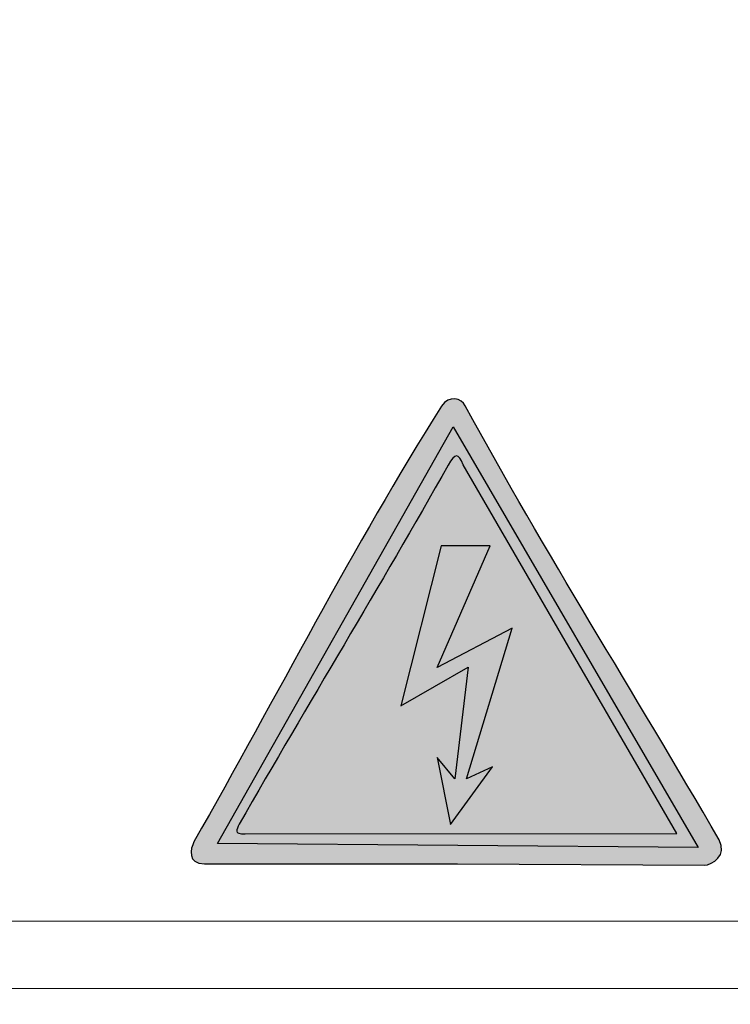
# Model space of a CAD drawing. Header units: millimetres. Extents: x -296 to 295, y -209 to 209.
# Tile 29 of 144: x -242.56 to -237.27, y 1.44 to 8.76. Entities that reach past the tile are written whole.
import ezdxf

# ---------------------------------------------------------------- set-up
doc = ezdxf.new("R2010")
doc.units = ezdxf.units.MM
doc.header["$MEASUREMENT"] = 0
doc.layers.add('layer 1', color=7, linetype='Continuous')

msp = doc.modelspace()

# ---------------------------------------------------------------- hatches: boundary and pattern name
at = {"layer": 'layer 1'}
h = msp.add_hatch(color=250, dxfattribs=at)
edge = h.paths.add_edge_path()
edge.add_spline(control_points=[(-239.2435, 5.8906), (-238.6457, 4.7929), (-237.9901, 3.7635), (-237.3542, 2.662), (-237.288, 2.5474), (-237.4067, 2.4776), (-237.4639, 2.4736), (-237.4639, 2.4736), (-239.3009, 2.485), (-239.3009, 2.485), (-239.9289, 2.485), (-240.5568, 2.485), (-241.1847, 2.485), (-241.3149, 2.485), (-241.2883, 2.5954), (-241.2632, 2.6481), (-240.6474, 3.7282), (-240.0765, 4.8465), (-239.4205, 5.8874), (-239.3658, 5.9743), (-239.2703, 5.9469), (-239.2435, 5.8906)], knot_values=[0, 0, 0, 0, 0.142857, 0.142857, 0.142857, 0.285714, 0.285714, 0.285714, 0.428571, 0.428571, 0.428571, 0.571429, 0.571429, 0.571429, 0.714286, 0.714286, 0.714286, 0.857143, 0.857143, 0.857143, 1, 1, 1, 1], degree=3, periodic=1)
h = msp.add_hatch(color=250, dxfattribs=at)
edge = h.paths.add_edge_path()
edge.add_spline(control_points=[(-239.2435, 5.8906), (-238.6457, 4.7929), (-237.9901, 3.7635), (-237.3542, 2.662), (-237.288, 2.5474), (-237.4067, 2.4776), (-237.4639, 2.4736), (-237.4639, 2.4736), (-239.3009, 2.485), (-239.3009, 2.485), (-239.9289, 2.485), (-240.5568, 2.485), (-241.1847, 2.485), (-241.3149, 2.485), (-241.2883, 2.5954), (-241.2632, 2.6481), (-240.6474, 3.7282), (-240.0765, 4.8465), (-239.4205, 5.8874), (-239.3658, 5.9743), (-239.2703, 5.9469), (-239.2435, 5.8906)], knot_values=[0, 0, 0, 0, 0.142857, 0.142857, 0.142857, 0.285714, 0.285714, 0.285714, 0.428571, 0.428571, 0.428571, 0.571429, 0.571429, 0.571429, 0.714286, 0.714286, 0.714286, 0.857143, 0.857143, 0.857143, 1, 1, 1, 1], degree=3, periodic=1)
h = msp.add_hatch(color=250, dxfattribs=at)
edge = h.paths.add_edge_path()
edge.add_spline(control_points=[(-239.2435, 5.8906), (-238.6457, 4.7929), (-237.9901, 3.7635), (-237.3542, 2.662), (-237.288, 2.5474), (-237.4067, 2.4776), (-237.4639, 2.4736), (-237.4639, 2.4736), (-239.3009, 2.485), (-239.3009, 2.485), (-239.9289, 2.485), (-240.5568, 2.485), (-241.1847, 2.485), (-241.3149, 2.485), (-241.2883, 2.5954), (-241.2632, 2.6481), (-240.6474, 3.7282), (-240.0765, 4.8465), (-239.4205, 5.8874), (-239.3658, 5.9743), (-239.2703, 5.9469), (-239.2435, 5.8906)], knot_values=[0, 0, 0, 0, 0.142857, 0.142857, 0.142857, 0.285714, 0.285714, 0.285714, 0.428571, 0.428571, 0.428571, 0.571429, 0.571429, 0.571429, 0.714286, 0.714286, 0.714286, 0.857143, 0.857143, 0.857143, 1, 1, 1, 1], degree=3, periodic=1)
h = msp.add_hatch(color=250, dxfattribs=at)
edge = h.paths.add_edge_path()
edge.add_spline(control_points=[(-239.2435, 5.8906), (-238.6457, 4.7929), (-237.9901, 3.7635), (-237.3542, 2.662), (-237.288, 2.5474), (-237.4067, 2.4776), (-237.4639, 2.4736), (-237.4639, 2.4736), (-239.3009, 2.485), (-239.3009, 2.485), (-239.9289, 2.485), (-240.5568, 2.485), (-241.1847, 2.485), (-241.3149, 2.485), (-241.2883, 2.5954), (-241.2632, 2.6481), (-240.6474, 3.7282), (-240.0765, 4.8465), (-239.4205, 5.8874), (-239.3658, 5.9743), (-239.2703, 5.9469), (-239.2435, 5.8906)], knot_values=[0, 0, 0, 0, 0.142857, 0.142857, 0.142857, 0.285714, 0.285714, 0.285714, 0.428571, 0.428571, 0.428571, 0.571429, 0.571429, 0.571429, 0.714286, 0.714286, 0.714286, 0.857143, 0.857143, 0.857143, 1, 1, 1, 1], degree=3, periodic=1)
h = msp.add_hatch(color=2, dxfattribs=at)
edge = h.paths.add_edge_path()
edge.add_spline(control_points=[(-239.3332, 5.7345), (-239.3332, 5.7345), (-241.0865, 2.6359), (-241.0865, 2.6359), (-241.0865, 2.6359), (-237.5097, 2.6064), (-237.5097, 2.6064), (-237.5097, 2.6064), (-239.3332, 5.7345), (-239.3332, 5.7345)], knot_values=[0, 0, 0, 0, 0.333333, 0.333333, 0.333333, 0.666667, 0.666667, 0.666667, 1, 1, 1, 1], degree=3, periodic=1)
h = msp.add_hatch(color=2, dxfattribs=at)
edge = h.paths.add_edge_path()
edge.add_spline(control_points=[(-239.3332, 5.7345), (-239.3332, 5.7345), (-241.0865, 2.6359), (-241.0865, 2.6359), (-241.0865, 2.6359), (-237.5097, 2.6064), (-237.5097, 2.6064), (-237.5097, 2.6064), (-239.3332, 5.7345), (-239.3332, 5.7345)], knot_values=[0, 0, 0, 0, 0.333333, 0.333333, 0.333333, 0.666667, 0.666667, 0.666667, 1, 1, 1, 1], degree=3, periodic=1)
h = msp.add_hatch(color=2, dxfattribs=at)
edge = h.paths.add_edge_path()
edge.add_spline(control_points=[(-239.3332, 5.7345), (-239.3332, 5.7345), (-241.0865, 2.6359), (-241.0865, 2.6359), (-241.0865, 2.6359), (-237.5097, 2.6064), (-237.5097, 2.6064), (-237.5097, 2.6064), (-239.3332, 5.7345), (-239.3332, 5.7345)], knot_values=[0, 0, 0, 0, 0.333333, 0.333333, 0.333333, 0.666667, 0.666667, 0.666667, 1, 1, 1, 1], degree=3, periodic=1)
h = msp.add_hatch(color=2, dxfattribs=at)
edge = h.paths.add_edge_path()
edge.add_spline(control_points=[(-239.3332, 5.7345), (-239.3332, 5.7345), (-241.0865, 2.6359), (-241.0865, 2.6359), (-241.0865, 2.6359), (-237.5097, 2.6064), (-237.5097, 2.6064), (-237.5097, 2.6064), (-239.3332, 5.7345), (-239.3332, 5.7345)], knot_values=[0, 0, 0, 0, 0.333333, 0.333333, 0.333333, 0.666667, 0.666667, 0.666667, 1, 1, 1, 1], degree=3, periodic=1)
h = msp.add_hatch(color=250, dxfattribs=at)
edge = h.paths.add_edge_path()
edge.add_spline(control_points=[(-239.2579, 5.4527), (-239.2579, 5.4527), (-237.6683, 2.7102), (-237.6683, 2.7102), (-237.6683, 2.7102), (-240.8812, 2.7068), (-240.8812, 2.7068), (-240.9709, 2.7068), (-240.946, 2.7363), (-240.9253, 2.7798), (-240.4114, 3.6787), (-239.8786, 4.5492), (-239.371, 5.4493), (-239.3173, 5.5445), (-239.2975, 5.5375), (-239.2579, 5.4527)], knot_values=[0, 0, 0, 0, 0.2, 0.2, 0.2, 0.4, 0.4, 0.4, 0.6, 0.6, 0.6, 0.8, 0.8, 0.8, 1, 1, 1, 1], degree=3, periodic=1)
h = msp.add_hatch(color=250, dxfattribs=at)
edge = h.paths.add_edge_path()
edge.add_spline(control_points=[(-239.2579, 5.4527), (-239.2579, 5.4527), (-237.6683, 2.7102), (-237.6683, 2.7102), (-237.6683, 2.7102), (-240.8812, 2.7068), (-240.8812, 2.7068), (-240.9709, 2.7068), (-240.946, 2.7363), (-240.9253, 2.7798), (-240.4114, 3.6787), (-239.8786, 4.5492), (-239.371, 5.4493), (-239.3173, 5.5445), (-239.2975, 5.5375), (-239.2579, 5.4527)], knot_values=[0, 0, 0, 0, 0.2, 0.2, 0.2, 0.4, 0.4, 0.4, 0.6, 0.6, 0.6, 0.8, 0.8, 0.8, 1, 1, 1, 1], degree=3, periodic=1)
h = msp.add_hatch(color=250, dxfattribs=at)
edge = h.paths.add_edge_path()
edge.add_spline(control_points=[(-239.2579, 5.4527), (-239.2579, 5.4527), (-237.6683, 2.7102), (-237.6683, 2.7102), (-237.6683, 2.7102), (-240.8812, 2.7068), (-240.8812, 2.7068), (-240.9709, 2.7068), (-240.946, 2.7363), (-240.9253, 2.7798), (-240.4114, 3.6787), (-239.8786, 4.5492), (-239.371, 5.4493), (-239.3173, 5.5445), (-239.2975, 5.5375), (-239.2579, 5.4527)], knot_values=[0, 0, 0, 0, 0.2, 0.2, 0.2, 0.4, 0.4, 0.4, 0.6, 0.6, 0.6, 0.8, 0.8, 0.8, 1, 1, 1, 1], degree=3, periodic=1)
h = msp.add_hatch(color=250, dxfattribs=at)
edge = h.paths.add_edge_path()
edge.add_spline(control_points=[(-239.2579, 5.4527), (-239.2579, 5.4527), (-237.6683, 2.7102), (-237.6683, 2.7102), (-237.6683, 2.7102), (-240.8812, 2.7068), (-240.8812, 2.7068), (-240.9709, 2.7068), (-240.946, 2.7363), (-240.9253, 2.7798), (-240.4114, 3.6787), (-239.8786, 4.5492), (-239.371, 5.4493), (-239.3173, 5.5445), (-239.2975, 5.5375), (-239.2579, 5.4527)], knot_values=[0, 0, 0, 0, 0.2, 0.2, 0.2, 0.4, 0.4, 0.4, 0.6, 0.6, 0.6, 0.8, 0.8, 0.8, 1, 1, 1, 1], degree=3, periodic=1)
h = msp.add_hatch(color=250, dxfattribs=at)
edge = h.paths.add_edge_path()
edge.add_spline(control_points=[(-239.423, 4.8505), (-239.423, 4.8505), (-239.0572, 4.8508), (-239.0572, 4.8508), (-239.0572, 4.8508), (-239.4514, 3.9456), (-239.4514, 3.9456), (-239.4514, 3.9456), (-238.8947, 4.2371), (-238.8947, 4.2371), (-238.8947, 4.2371), (-239.2337, 3.1174), (-239.2337, 3.1174), (-239.2337, 3.1174), (-239.0404, 3.2056), (-239.0404, 3.2056), (-239.0404, 3.2056), (-239.3539, 2.7759), (-239.3539, 2.7759), (-239.3539, 2.7759), (-239.4523, 3.2743), (-239.4523, 3.2743), (-239.4523, 3.2743), (-239.3203, 3.1171), (-239.3203, 3.1171), (-239.3203, 3.1171), (-239.2209, 3.9481), (-239.2209, 3.9481), (-239.2209, 3.9481), (-239.7239, 3.6608), (-239.7239, 3.6608), (-239.7239, 3.6608), (-239.423, 4.8505), (-239.423, 4.8505)], knot_values=[0, 0, 0, 0, 0.090909, 0.090909, 0.090909, 0.181818, 0.181818, 0.181818, 0.272727, 0.272727, 0.272727, 0.363636, 0.363636, 0.363636, 0.454545, 0.454545, 0.454545, 0.545455, 0.545455, 0.545455, 0.636364, 0.636364, 0.636364, 0.727273, 0.727273, 0.727273, 0.818182, 0.818182, 0.818182, 0.909091, 0.909091, 0.909091, 1, 1, 1, 1], degree=3, periodic=1)
h = msp.add_hatch(color=250, dxfattribs=at)
edge = h.paths.add_edge_path()
edge.add_spline(control_points=[(-239.423, 4.8505), (-239.423, 4.8505), (-239.0572, 4.8508), (-239.0572, 4.8508), (-239.0572, 4.8508), (-239.4514, 3.9456), (-239.4514, 3.9456), (-239.4514, 3.9456), (-238.8947, 4.2371), (-238.8947, 4.2371), (-238.8947, 4.2371), (-239.2337, 3.1174), (-239.2337, 3.1174), (-239.2337, 3.1174), (-239.0404, 3.2056), (-239.0404, 3.2056), (-239.0404, 3.2056), (-239.3539, 2.7759), (-239.3539, 2.7759), (-239.3539, 2.7759), (-239.4523, 3.2743), (-239.4523, 3.2743), (-239.4523, 3.2743), (-239.3203, 3.1171), (-239.3203, 3.1171), (-239.3203, 3.1171), (-239.2209, 3.9481), (-239.2209, 3.9481), (-239.2209, 3.9481), (-239.7239, 3.6608), (-239.7239, 3.6608), (-239.7239, 3.6608), (-239.423, 4.8505), (-239.423, 4.8505)], knot_values=[0, 0, 0, 0, 0.090909, 0.090909, 0.090909, 0.181818, 0.181818, 0.181818, 0.272727, 0.272727, 0.272727, 0.363636, 0.363636, 0.363636, 0.454545, 0.454545, 0.454545, 0.545455, 0.545455, 0.545455, 0.636364, 0.636364, 0.636364, 0.727273, 0.727273, 0.727273, 0.818182, 0.818182, 0.818182, 0.909091, 0.909091, 0.909091, 1, 1, 1, 1], degree=3, periodic=1)
h = msp.add_hatch(color=250, dxfattribs=at)
edge = h.paths.add_edge_path()
edge.add_spline(control_points=[(-239.423, 4.8505), (-239.423, 4.8505), (-239.0572, 4.8508), (-239.0572, 4.8508), (-239.0572, 4.8508), (-239.4514, 3.9456), (-239.4514, 3.9456), (-239.4514, 3.9456), (-238.8947, 4.2371), (-238.8947, 4.2371), (-238.8947, 4.2371), (-239.2337, 3.1174), (-239.2337, 3.1174), (-239.2337, 3.1174), (-239.0404, 3.2056), (-239.0404, 3.2056), (-239.0404, 3.2056), (-239.3539, 2.7759), (-239.3539, 2.7759), (-239.3539, 2.7759), (-239.4523, 3.2743), (-239.4523, 3.2743), (-239.4523, 3.2743), (-239.3203, 3.1171), (-239.3203, 3.1171), (-239.3203, 3.1171), (-239.2209, 3.9481), (-239.2209, 3.9481), (-239.2209, 3.9481), (-239.7239, 3.6608), (-239.7239, 3.6608), (-239.7239, 3.6608), (-239.423, 4.8505), (-239.423, 4.8505)], knot_values=[0, 0, 0, 0, 0.090909, 0.090909, 0.090909, 0.181818, 0.181818, 0.181818, 0.272727, 0.272727, 0.272727, 0.363636, 0.363636, 0.363636, 0.454545, 0.454545, 0.454545, 0.545455, 0.545455, 0.545455, 0.636364, 0.636364, 0.636364, 0.727273, 0.727273, 0.727273, 0.818182, 0.818182, 0.818182, 0.909091, 0.909091, 0.909091, 1, 1, 1, 1], degree=3, periodic=1)
h = msp.add_hatch(color=250, dxfattribs=at)
edge = h.paths.add_edge_path()
edge.add_spline(control_points=[(-239.423, 4.8505), (-239.423, 4.8505), (-239.0572, 4.8508), (-239.0572, 4.8508), (-239.0572, 4.8508), (-239.4514, 3.9456), (-239.4514, 3.9456), (-239.4514, 3.9456), (-238.8947, 4.2371), (-238.8947, 4.2371), (-238.8947, 4.2371), (-239.2337, 3.1174), (-239.2337, 3.1174), (-239.2337, 3.1174), (-239.0404, 3.2056), (-239.0404, 3.2056), (-239.0404, 3.2056), (-239.3539, 2.7759), (-239.3539, 2.7759), (-239.3539, 2.7759), (-239.4523, 3.2743), (-239.4523, 3.2743), (-239.4523, 3.2743), (-239.3203, 3.1171), (-239.3203, 3.1171), (-239.3203, 3.1171), (-239.2209, 3.9481), (-239.2209, 3.9481), (-239.2209, 3.9481), (-239.7239, 3.6608), (-239.7239, 3.6608), (-239.7239, 3.6608), (-239.423, 4.8505), (-239.423, 4.8505)], knot_values=[0, 0, 0, 0, 0.090909, 0.090909, 0.090909, 0.181818, 0.181818, 0.181818, 0.272727, 0.272727, 0.272727, 0.363636, 0.363636, 0.363636, 0.454545, 0.454545, 0.454545, 0.545455, 0.545455, 0.545455, 0.636364, 0.636364, 0.636364, 0.727273, 0.727273, 0.727273, 0.818182, 0.818182, 0.818182, 0.909091, 0.909091, 0.909091, 1, 1, 1, 1], degree=3, periodic=1)

# ---------------------------------------------------------------- linework, layer by layer
at = {"layer": 'layer 1', "color": 1, "lineweight": 0}
msp.add_open_spline([(295.3283, 209.2747), (295.3283, 209.2747), (295.3283, -208.9236), (295.3283, -208.9236), (295.3283, -208.9236), (-296.1944, -208.9236), (-296.1944, -208.9236), (-296.1944, -208.9236), (-296.1944, 209.2747), (-296.1944, 209.2747), (-296.1944, 209.2747), (295.3283, 209.2747), (295.3283, 209.2747)], degree=3, knots=[0, 0, 0, 0, 0.25, 0.25, 0.25, 0.5, 0.5, 0.5, 0.75, 0.75, 0.75, 1, 1, 1, 1], dxfattribs=at)
at = {"layer": 'layer 1', "color": 5, "lineweight": 0}
msp.add_open_spline([(-281.2487, 194.7284), (-281.2487, 194.7284), (-281.2487, -197.0649), (-281.2487, -197.0649), (-281.2487, -197.0649), (283.3586, -197.0649), (283.3586, -197.0649)], degree=3, knots=[0, 0, 0, 0, 0.5, 0.5, 0.5, 1, 1, 1, 1], dxfattribs=at)
at = {"layer": 'layer 1', "color": 250}
for points, knots in [([(-239.2435, 5.8906), (-238.6457, 4.7929), (-237.9901, 3.7635), (-237.3542, 2.662), (-237.288, 2.5474), (-237.4067, 2.4776), (-237.4639, 2.4736), (-237.4639, 2.4736), (-239.3009, 2.485), (-239.3009, 2.485), (-239.9289, 2.485), (-240.5568, 2.485), (-241.1847, 2.485), (-241.3149, 2.485), (-241.2883, 2.5954), (-241.2632, 2.6481), (-240.6474, 3.7282), (-240.0765, 4.8465), (-239.4205, 5.8874), (-239.3658, 5.9743), (-239.2703, 5.9469), (-239.2435, 5.8906)], [0, 0, 0, 0, 0.142857, 0.142857, 0.142857, 0.285714, 0.285714, 0.285714, 0.428571, 0.428571, 0.428571, 0.571429, 0.571429, 0.571429, 0.714286, 0.714286, 0.714286, 0.857143, 0.857143, 0.857143, 1, 1, 1, 1]), ([(-239.2435, 5.8906), (-238.6457, 4.7929), (-237.9901, 3.7635), (-237.3542, 2.662), (-237.288, 2.5474), (-237.4067, 2.4776), (-237.4639, 2.4736), (-237.4639, 2.4736), (-239.3009, 2.485), (-239.3009, 2.485), (-239.9289, 2.485), (-240.5568, 2.485), (-241.1847, 2.485), (-241.3149, 2.485), (-241.2883, 2.5954), (-241.2632, 2.6481), (-240.6474, 3.7282), (-240.0765, 4.8465), (-239.4205, 5.8874), (-239.3658, 5.9743), (-239.2703, 5.9469), (-239.2435, 5.8906)], [0, 0, 0, 0, 0.142857, 0.142857, 0.142857, 0.285714, 0.285714, 0.285714, 0.428571, 0.428571, 0.428571, 0.571429, 0.571429, 0.571429, 0.714286, 0.714286, 0.714286, 0.857143, 0.857143, 0.857143, 1, 1, 1, 1]), ([(-239.2435, 5.8906), (-238.6457, 4.7929), (-237.9901, 3.7635), (-237.3542, 2.662), (-237.288, 2.5474), (-237.4067, 2.4776), (-237.4639, 2.4736), (-237.4639, 2.4736), (-239.3009, 2.485), (-239.3009, 2.485), (-239.9289, 2.485), (-240.5568, 2.485), (-241.1847, 2.485), (-241.3149, 2.485), (-241.2883, 2.5954), (-241.2632, 2.6481), (-240.6474, 3.7282), (-240.0765, 4.8465), (-239.4205, 5.8874), (-239.3658, 5.9743), (-239.2703, 5.9469), (-239.2435, 5.8906)], [0, 0, 0, 0, 0.142857, 0.142857, 0.142857, 0.285714, 0.285714, 0.285714, 0.428571, 0.428571, 0.428571, 0.571429, 0.571429, 0.571429, 0.714286, 0.714286, 0.714286, 0.857143, 0.857143, 0.857143, 1, 1, 1, 1]), ([(-239.2435, 5.8906), (-238.6457, 4.7929), (-237.9901, 3.7635), (-237.3542, 2.662), (-237.288, 2.5474), (-237.4067, 2.4776), (-237.4639, 2.4736), (-237.4639, 2.4736), (-239.3009, 2.485), (-239.3009, 2.485), (-239.9289, 2.485), (-240.5568, 2.485), (-241.1847, 2.485), (-241.3149, 2.485), (-241.2883, 2.5954), (-241.2632, 2.6481), (-240.6474, 3.7282), (-240.0765, 4.8465), (-239.4205, 5.8874), (-239.3658, 5.9743), (-239.2703, 5.9469), (-239.2435, 5.8906)], [0, 0, 0, 0, 0.142857, 0.142857, 0.142857, 0.285714, 0.285714, 0.285714, 0.428571, 0.428571, 0.428571, 0.571429, 0.571429, 0.571429, 0.714286, 0.714286, 0.714286, 0.857143, 0.857143, 0.857143, 1, 1, 1, 1]), ([(-239.2579, 5.4527), (-239.2579, 5.4527), (-237.6683, 2.7102), (-237.6683, 2.7102), (-237.6683, 2.7102), (-240.8812, 2.7068), (-240.8812, 2.7068), (-240.9709, 2.7068), (-240.946, 2.7363), (-240.9253, 2.7798), (-240.4114, 3.6787), (-239.8786, 4.5492), (-239.371, 5.4493), (-239.3173, 5.5445), (-239.2975, 5.5375), (-239.2579, 5.4527)], [0, 0, 0, 0, 0.2, 0.2, 0.2, 0.4, 0.4, 0.4, 0.6, 0.6, 0.6, 0.8, 0.8, 0.8, 1, 1, 1, 1]), ([(-239.2579, 5.4527), (-239.2579, 5.4527), (-237.6683, 2.7102), (-237.6683, 2.7102), (-237.6683, 2.7102), (-240.8812, 2.7068), (-240.8812, 2.7068), (-240.9709, 2.7068), (-240.946, 2.7363), (-240.9253, 2.7798), (-240.4114, 3.6787), (-239.8786, 4.5492), (-239.371, 5.4493), (-239.3173, 5.5445), (-239.2975, 5.5375), (-239.2579, 5.4527)], [0, 0, 0, 0, 0.2, 0.2, 0.2, 0.4, 0.4, 0.4, 0.6, 0.6, 0.6, 0.8, 0.8, 0.8, 1, 1, 1, 1]), ([(-239.2579, 5.4527), (-239.2579, 5.4527), (-237.6683, 2.7102), (-237.6683, 2.7102), (-237.6683, 2.7102), (-240.8812, 2.7068), (-240.8812, 2.7068), (-240.9709, 2.7068), (-240.946, 2.7363), (-240.9253, 2.7798), (-240.4114, 3.6787), (-239.8786, 4.5492), (-239.371, 5.4493), (-239.3173, 5.5445), (-239.2975, 5.5375), (-239.2579, 5.4527)], [0, 0, 0, 0, 0.2, 0.2, 0.2, 0.4, 0.4, 0.4, 0.6, 0.6, 0.6, 0.8, 0.8, 0.8, 1, 1, 1, 1]), ([(-239.2579, 5.4527), (-239.2579, 5.4527), (-237.6683, 2.7102), (-237.6683, 2.7102), (-237.6683, 2.7102), (-240.8812, 2.7068), (-240.8812, 2.7068), (-240.9709, 2.7068), (-240.946, 2.7363), (-240.9253, 2.7798), (-240.4114, 3.6787), (-239.8786, 4.5492), (-239.371, 5.4493), (-239.3173, 5.5445), (-239.2975, 5.5375), (-239.2579, 5.4527)], [0, 0, 0, 0, 0.2, 0.2, 0.2, 0.4, 0.4, 0.4, 0.6, 0.6, 0.6, 0.8, 0.8, 0.8, 1, 1, 1, 1]), ([(-239.423, 4.8505), (-239.423, 4.8505), (-239.0572, 4.8508), (-239.0572, 4.8508), (-239.0572, 4.8508), (-239.4514, 3.9456), (-239.4514, 3.9456), (-239.4514, 3.9456), (-238.8947, 4.2371), (-238.8947, 4.2371), (-238.8947, 4.2371), (-239.2337, 3.1174), (-239.2337, 3.1174), (-239.2337, 3.1174), (-239.0404, 3.2056), (-239.0404, 3.2056), (-239.0404, 3.2056), (-239.3539, 2.7759), (-239.3539, 2.7759), (-239.3539, 2.7759), (-239.4523, 3.2743), (-239.4523, 3.2743), (-239.4523, 3.2743), (-239.3203, 3.1171), (-239.3203, 3.1171), (-239.3203, 3.1171), (-239.2209, 3.9481), (-239.2209, 3.9481), (-239.2209, 3.9481), (-239.7239, 3.6608), (-239.7239, 3.6608), (-239.7239, 3.6608), (-239.423, 4.8505), (-239.423, 4.8505)], [0, 0, 0, 0, 0.090909, 0.090909, 0.090909, 0.181818, 0.181818, 0.181818, 0.272727, 0.272727, 0.272727, 0.363636, 0.363636, 0.363636, 0.454545, 0.454545, 0.454545, 0.545455, 0.545455, 0.545455, 0.636364, 0.636364, 0.636364, 0.727273, 0.727273, 0.727273, 0.818182, 0.818182, 0.818182, 0.909091, 0.909091, 0.909091, 1, 1, 1, 1]), ([(-239.423, 4.8505), (-239.423, 4.8505), (-239.0572, 4.8508), (-239.0572, 4.8508), (-239.0572, 4.8508), (-239.4514, 3.9456), (-239.4514, 3.9456), (-239.4514, 3.9456), (-238.8947, 4.2371), (-238.8947, 4.2371), (-238.8947, 4.2371), (-239.2337, 3.1174), (-239.2337, 3.1174), (-239.2337, 3.1174), (-239.0404, 3.2056), (-239.0404, 3.2056), (-239.0404, 3.2056), (-239.3539, 2.7759), (-239.3539, 2.7759), (-239.3539, 2.7759), (-239.4523, 3.2743), (-239.4523, 3.2743), (-239.4523, 3.2743), (-239.3203, 3.1171), (-239.3203, 3.1171), (-239.3203, 3.1171), (-239.2209, 3.9481), (-239.2209, 3.9481), (-239.2209, 3.9481), (-239.7239, 3.6608), (-239.7239, 3.6608), (-239.7239, 3.6608), (-239.423, 4.8505), (-239.423, 4.8505)], [0, 0, 0, 0, 0.090909, 0.090909, 0.090909, 0.181818, 0.181818, 0.181818, 0.272727, 0.272727, 0.272727, 0.363636, 0.363636, 0.363636, 0.454545, 0.454545, 0.454545, 0.545455, 0.545455, 0.545455, 0.636364, 0.636364, 0.636364, 0.727273, 0.727273, 0.727273, 0.818182, 0.818182, 0.818182, 0.909091, 0.909091, 0.909091, 1, 1, 1, 1]), ([(-239.423, 4.8505), (-239.423, 4.8505), (-239.0572, 4.8508), (-239.0572, 4.8508), (-239.0572, 4.8508), (-239.4514, 3.9456), (-239.4514, 3.9456), (-239.4514, 3.9456), (-238.8947, 4.2371), (-238.8947, 4.2371), (-238.8947, 4.2371), (-239.2337, 3.1174), (-239.2337, 3.1174), (-239.2337, 3.1174), (-239.0404, 3.2056), (-239.0404, 3.2056), (-239.0404, 3.2056), (-239.3539, 2.7759), (-239.3539, 2.7759), (-239.3539, 2.7759), (-239.4523, 3.2743), (-239.4523, 3.2743), (-239.4523, 3.2743), (-239.3203, 3.1171), (-239.3203, 3.1171), (-239.3203, 3.1171), (-239.2209, 3.9481), (-239.2209, 3.9481), (-239.2209, 3.9481), (-239.7239, 3.6608), (-239.7239, 3.6608), (-239.7239, 3.6608), (-239.423, 4.8505), (-239.423, 4.8505)], [0, 0, 0, 0, 0.090909, 0.090909, 0.090909, 0.181818, 0.181818, 0.181818, 0.272727, 0.272727, 0.272727, 0.363636, 0.363636, 0.363636, 0.454545, 0.454545, 0.454545, 0.545455, 0.545455, 0.545455, 0.636364, 0.636364, 0.636364, 0.727273, 0.727273, 0.727273, 0.818182, 0.818182, 0.818182, 0.909091, 0.909091, 0.909091, 1, 1, 1, 1]), ([(-239.423, 4.8505), (-239.423, 4.8505), (-239.0572, 4.8508), (-239.0572, 4.8508), (-239.0572, 4.8508), (-239.4514, 3.9456), (-239.4514, 3.9456), (-239.4514, 3.9456), (-238.8947, 4.2371), (-238.8947, 4.2371), (-238.8947, 4.2371), (-239.2337, 3.1174), (-239.2337, 3.1174), (-239.2337, 3.1174), (-239.0404, 3.2056), (-239.0404, 3.2056), (-239.0404, 3.2056), (-239.3539, 2.7759), (-239.3539, 2.7759), (-239.3539, 2.7759), (-239.4523, 3.2743), (-239.4523, 3.2743), (-239.4523, 3.2743), (-239.3203, 3.1171), (-239.3203, 3.1171), (-239.3203, 3.1171), (-239.2209, 3.9481), (-239.2209, 3.9481), (-239.2209, 3.9481), (-239.7239, 3.6608), (-239.7239, 3.6608), (-239.7239, 3.6608), (-239.423, 4.8505), (-239.423, 4.8505)], [0, 0, 0, 0, 0.090909, 0.090909, 0.090909, 0.181818, 0.181818, 0.181818, 0.272727, 0.272727, 0.272727, 0.363636, 0.363636, 0.363636, 0.454545, 0.454545, 0.454545, 0.545455, 0.545455, 0.545455, 0.636364, 0.636364, 0.636364, 0.727273, 0.727273, 0.727273, 0.818182, 0.818182, 0.818182, 0.909091, 0.909091, 0.909091, 1, 1, 1, 1])]:
    msp.add_open_spline(points, degree=3, knots=knots, dxfattribs=at)
at = {"layer": 'layer 1', "color": 2}
msp.add_open_spline([(-239.3332, 5.7345), (-239.3332, 5.7345), (-241.0865, 2.6359), (-241.0865, 2.6359), (-241.0865, 2.6359), (-237.5097, 2.6064), (-237.5097, 2.6064), (-237.5097, 2.6064), (-239.3332, 5.7345), (-239.3332, 5.7345)], degree=3, knots=[0, 0, 0, 0, 0.333333, 0.333333, 0.333333, 0.666667, 0.666667, 0.666667, 1, 1, 1, 1], dxfattribs=at)
msp.add_open_spline([(-239.3332, 5.7345), (-239.3332, 5.7345), (-241.0865, 2.6359), (-241.0865, 2.6359), (-241.0865, 2.6359), (-237.5097, 2.6064), (-237.5097, 2.6064), (-237.5097, 2.6064), (-239.3332, 5.7345), (-239.3332, 5.7345)], degree=3, knots=[0, 0, 0, 0, 0.333333, 0.333333, 0.333333, 0.666667, 0.666667, 0.666667, 1, 1, 1, 1], dxfattribs=at)
msp.add_open_spline([(-239.3332, 5.7345), (-239.3332, 5.7345), (-241.0865, 2.6359), (-241.0865, 2.6359), (-241.0865, 2.6359), (-237.5097, 2.6064), (-237.5097, 2.6064), (-237.5097, 2.6064), (-239.3332, 5.7345), (-239.3332, 5.7345)], degree=3, knots=[0, 0, 0, 0, 0.333333, 0.333333, 0.333333, 0.666667, 0.666667, 0.666667, 1, 1, 1, 1], dxfattribs=at)
msp.add_open_spline([(-239.3332, 5.7345), (-239.3332, 5.7345), (-241.0865, 2.6359), (-241.0865, 2.6359), (-241.0865, 2.6359), (-237.5097, 2.6064), (-237.5097, 2.6064), (-237.5097, 2.6064), (-239.3332, 5.7345), (-239.3332, 5.7345)], degree=3, knots=[0, 0, 0, 0, 0.333333, 0.333333, 0.333333, 0.666667, 0.666667, 0.666667, 1, 1, 1, 1], dxfattribs=at)
at = {"layer": 'layer 1', "lineweight": 9}
for points in [[(-234.907, 2.0579), (-234.907, 2.0579), (-252.8016, 2.0579), (-252.8016, 2.0579)], [(-252.8016, 1.5579), (-252.8016, 1.5579), (-234.907, 1.5579), (-234.907, 1.5579)]]:
    msp.add_open_spline(points, degree=3, dxfattribs=at)

doc.saveas('drawing.dxf')
